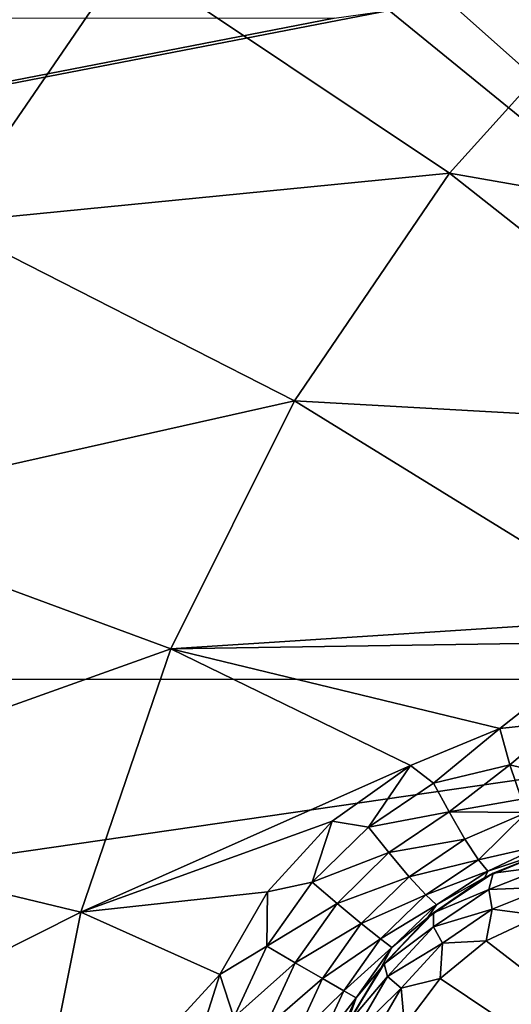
# Model space of a CAD drawing. Header units: metres. Extents: x -205 to 205, y -104 to 104.
# Tile 232 of 256: x -97.8 to -96.61, y -47.84 to -45.46. Entities that reach past the tile are written whole.
import ezdxf

# ---------------------------------------------------------------- set-up
doc = ezdxf.new("R2010")
doc.units = ezdxf.units.M
doc.layers.add('solid_01_2-CONSUMER_EHM_BOX_SW0001', color=7, linetype='CONTINUOUS')

msp = doc.modelspace()

# ---------------------------------------------------------------- linework, layer by layer
at = {"layer": 'solid_01_2-CONSUMER_EHM_BOX_SW0001'}
for points in [[(-200.010849, -74.958488), (-200.010773, 75.041512), (-0.010778, 75.04142)], [(-0.010849, -74.95858), (-200.010849, -74.958488), (-0.010778, 75.04142)], [(-170.055008, -42.727257, 75), (-185.61615, -63.545567, 75), (-76.416145, -63.561199, 75)], [(-169.287933, -42.893063, 75), (-170.055008, -42.727257, 75), (-76.416145, -63.561199, 75)], [(-168.513199, -42.948013, 75), (-169.287933, -42.893063, 75), (-76.416145, -63.561199, 75)], [(-93.513199, -42.958752, 75), (-168.513199, -42.948013, 75), (-76.416145, -63.561199, 75)], [(-98.242378, -45.741417, 13.5), (-97.699478, -45.277676, 13.5), (-107.5951, -43.456734, 13.5)], [(-97.962311, -45.275036, 17.216368), (-98.31192, -45.646019, 17.260666), (-97.750336, -45.170483, 17.260666)], [(-97.536789, -45.311539, 17.425343), (-97.750336, -45.170483, 17.260666), (-98.31192, -45.646019, 17.260666)], [(-94.91378, -47.058552, 63.099998), (-96.683952, -45.312794, 63.099998), (-96.603806, -45.210823, 63.099998)], [(-97.909325, -45.341476, 13.515164), (-97.699478, -45.277676, 13.5), (-98.242378, -45.741417, 13.5)], [(-97.976906, -45.953411, 17.563866), (-97.536789, -45.311539, 17.425343), (-98.31192, -45.646019, 17.260666)], [(-97.976906, -45.953411, 17.563866), (-96.756607, -45.832714, 17.920328), (-97.536789, -45.311539, 17.425343)], [(-97.536789, -45.311539, 17.425343), (-96.756607, -45.832714, 17.920328), (-96.313179, -45.340748, 17.780762)], [(-94.91378, -47.058552, 63.099998), (-96.786644, -45.392021, 63.099998), (-96.683952, -45.312794, 63.099998)], [(-96.313179, -45.340748, 17.780762), (-96.756607, -45.832714, 17.920328), (-95.614822, -46.03302, 18.185287)], [(-94.91378, -47.058552, 63.099998), (-96.902779, -45.439507, 63.099998), (-96.786644, -45.392021, 63.099998)], [(-105.263786, -47.057068, 63.099998), (-97.035393, -45.458248, 63.099998), (-96.902779, -45.439507, 63.099998)], [(-94.91378, -47.058552, 63.099998), (-105.263786, -47.057068, 63.099998), (-96.902779, -45.439507, 63.099998)], [(-105.263786, -47.057068, 63.099998), (-104.991722, -45.457108, 63.099998), (-97.035393, -45.458248, 63.099998)], [(-97.976906, -45.953411, 17.563866), (-97.131447, -46.383816, 18.038307), (-96.756607, -45.832714, 17.920328)], [(-96.756607, -45.832714, 17.920328), (-97.131447, -46.383816, 18.038307), (-95.976173, -46.44849, 18.299023)], [(-96.756607, -45.832714, 17.920328), (-95.976173, -46.44849, 18.299023), (-95.614822, -46.03302, 18.185287)], [(-98.32827, -46.65284, 17.674458), (-97.131447, -46.383816, 18.038307), (-97.976906, -45.953411, 17.563866)], [(-98.32827, -46.65284, 17.674458), (-97.430603, -46.983627, 18.132467), (-97.131447, -46.383816, 18.038307)], [(-97.131447, -46.383816, 18.038307), (-97.430603, -46.983627, 18.132467), (-96.278152, -46.909668, 18.393747)], [(-97.131447, -46.383816, 18.038307), (-96.278152, -46.909668, 18.393747), (-95.976173, -46.44849, 18.299023)], [(-98.584175, -47.396423, 17.755001), (-97.430603, -46.983627, 18.132467), (-98.32827, -46.65284, 17.674458)], [(-97.430603, -46.983627, 18.132467), (-96.369133, -46.968185, 18.393749), (-96.278152, -46.909668, 18.393747)], [(-97.430603, -46.983627, 18.132467), (-96.635025, -47.176422, 18.393747), (-96.369133, -46.968185, 18.393749)], [(-96.369133, -46.968185, 18.393749), (-96.635025, -47.176422, 18.393747), (-96.486275, -47.160542, 18.416395)], [(-98.584175, -47.396423, 17.755001), (-97.64843, -47.6208, 18.201025), (-97.430603, -46.983627, 18.132467)], [(-97.430603, -46.983627, 18.132467), (-97.64843, -47.6208, 18.201025), (-96.850677, -47.266579, 18.365665)], [(-97.430603, -46.983627, 18.132467), (-96.850677, -47.266579, 18.365665), (-96.635025, -47.176422, 18.393747)], [(-105.263786, -47.057068, 69.5), (-94.91378, -47.058552, 69.5), (-105.264, -48.557068, 69.5)], [(-94.91378, -47.058552, 69.5), (-94.914001, -48.558552, 69.5), (-105.264, -48.557068, 69.5)], [(-105.263786, -47.057068, 69.5), (-105.263786, -47.057068, 63.099998), (-94.91378, -47.058552, 63.099998)], [(-105.263786, -47.057068, 69.5), (-94.91378, -47.058552, 63.099998), (-94.91378, -47.058552, 69.5)], [(-96.486275, -47.160542, 18.416395), (-96.635025, -47.176422, 18.393747), (-96.610237, -47.264442, 18.401863)], [(-96.486275, -47.160542, 18.416395), (-96.610237, -47.264442, 18.401863), (-96.464256, -47.300083, 18.402063)], [(-96.794891, -47.308598, 18.37966), (-96.635025, -47.176422, 18.393747), (-96.850677, -47.266579, 18.365665)], [(-96.610237, -47.264442, 18.401863), (-96.635025, -47.176422, 18.393747), (-96.794891, -47.308598, 18.37966)], [(-96.610237, -47.264442, 18.401863), (-96.794891, -47.308598, 18.37966), (-96.757607, -47.378677, 18.370024)], [(-96.610237, -47.264442, 18.401863), (-96.757607, -47.378677, 18.370024), (-96.582054, -47.347958, 18.376804)], [(-96.464256, -47.300083, 18.402063), (-96.610237, -47.264442, 18.401863), (-96.582054, -47.347958, 18.376804)], [(-97.64843, -47.6208, 18.201025), (-97.040718, -47.400562, 18.346266), (-96.850677, -47.266579, 18.365665)], [(-96.952827, -47.415115, 18.362474), (-96.850677, -47.266579, 18.365665), (-97.040718, -47.400562, 18.346266)], [(-96.952827, -47.415115, 18.362474), (-96.794891, -47.308598, 18.37966), (-96.850677, -47.266579, 18.365665)], [(-106.367622, -47.29911, 1.911433), (-106.446991, -47.393692, 1.771438), (-96.653656, -55.450394, 1.911131)], [(-98.956345, -53.490986, 1.940868), (-106.367622, -47.29911, 1.911433), (-96.653656, -55.450394, 1.911131)], [(-96.757607, -47.378677, 18.370024), (-96.794891, -47.308598, 18.37966), (-96.952827, -47.415115, 18.362474)], [(-96.757607, -47.378677, 18.370024), (-96.56987, -47.379578, 18.356613), (-96.582054, -47.347958, 18.376804)], [(-96.757607, -47.378677, 18.370024), (-96.952827, -47.415115, 18.362474), (-96.903229, -47.477093, 18.35281)], [(-96.757607, -47.378677, 18.370024), (-96.903229, -47.477093, 18.35281), (-96.719261, -47.444466, 18.333315)], [(-96.757607, -47.378677, 18.370024), (-96.719261, -47.444466, 18.333315), (-96.56987, -47.379578, 18.356613)], [(-96.719261, -47.444466, 18.333315), (-96.686356, -47.494312, 18.273518), (-96.56987, -47.379578, 18.356613)], [(-96.56987, -47.379578, 18.356613), (-96.686356, -47.494312, 18.273518), (-96.530487, -47.459198, 18.24468)], [(-106.446991, -47.393692, 1.771438), (-106.541695, -47.506557, 1.656828), (-96.733055, -55.545017, 1.771182)], [(-106.446991, -47.393692, 1.771438), (-96.733055, -55.545017, 1.771182), (-96.653656, -55.450394, 1.911131)], [(-98.7397, -48.169926, 17.803953), (-97.64843, -47.6208, 18.201025), (-98.584175, -47.396423, 17.755001)], [(-97.64843, -47.6208, 18.201025), (-97.196907, -47.571789, 18.336372), (-97.040718, -47.400562, 18.346266)], [(-97.088753, -47.548256, 18.351889), (-97.040718, -47.400562, 18.346266), (-97.196907, -47.571789, 18.336372)], [(-97.088753, -47.548256, 18.351889), (-96.952827, -47.415115, 18.362474), (-97.040718, -47.400562, 18.346266)], [(-96.903229, -47.477093, 18.35281), (-96.952827, -47.415115, 18.362474), (-97.088753, -47.548256, 18.351889)], [(-96.903229, -47.477093, 18.35281), (-96.854111, -47.535206, 18.31599), (-96.719261, -47.444466, 18.333315)], [(-96.719261, -47.444466, 18.333315), (-96.854111, -47.535206, 18.31599), (-96.686356, -47.494312, 18.273518)], [(-96.903229, -47.477093, 18.35281), (-97.088753, -47.548256, 18.351889), (-97.028549, -47.599983, 18.342203)], [(-96.903229, -47.477093, 18.35281), (-97.028549, -47.599983, 18.342203), (-96.854111, -47.535206, 18.31599)], [(-96.686356, -47.494312, 18.273518), (-96.663635, -47.52161, 18.2019), (-96.530487, -47.459198, 18.24468)], [(-96.663635, -47.52161, 18.2019), (-96.670837, -47.537235, 18.128345), (-96.514023, -47.471912, 18.155281)], [(-96.651283, -47.526836, 16.847437), (-96.514023, -47.471912, 18.155281), (-96.670837, -47.537235, 18.128345)], [(-96.530487, -47.459198, 18.24468), (-96.663635, -47.52161, 18.2019), (-96.514023, -47.471912, 18.155281)], [(-96.488075, -47.464745, 16.814116), (-96.514023, -47.471912, 18.155281), (-96.651283, -47.526836, 16.847437)], [(-96.515312, -47.508656, 16.690861), (-96.488075, -47.464745, 16.814116), (-96.651283, -47.526836, 16.847437)], [(-96.854111, -47.535206, 18.31599), (-96.813934, -47.579163, 18.256014), (-96.686356, -47.494312, 18.273518)], [(-96.686356, -47.494312, 18.273518), (-96.813934, -47.579163, 18.256014), (-96.663635, -47.52161, 18.2019)], [(-106.541695, -47.506557, 1.656828), (-106.648331, -47.63364, 1.571667), (-96.827782, -55.657913, 1.656628)], [(-106.541695, -47.506557, 1.656828), (-96.827782, -55.657913, 1.656628), (-96.733055, -55.545017, 1.771182)], [(-96.813934, -47.579163, 18.256014), (-96.788338, -47.603142, 18.184185), (-96.663635, -47.52161, 18.2019)], [(-96.663635, -47.52161, 18.2019), (-96.788338, -47.603142, 18.184185), (-96.670837, -47.537235, 18.128345)], [(-96.661751, -47.566128, 16.731564), (-96.520645, -47.560654, 16.634918), (-96.515312, -47.508656, 16.690861)], [(-96.661751, -47.566128, 16.731564), (-96.515312, -47.508656, 16.690861), (-96.651283, -47.526836, 16.847437)], [(-97.198349, -47.703644, 18.348312), (-97.088753, -47.548256, 18.351889), (-97.196907, -47.571789, 18.336372)], [(-97.028549, -47.599983, 18.342203), (-97.088753, -47.548256, 18.351889), (-97.198349, -47.703644, 18.348312)], [(-97.028549, -47.599983, 18.342203), (-96.970184, -47.64875, 18.305311), (-96.854111, -47.535206, 18.31599)], [(-96.854111, -47.535206, 18.31599), (-96.970184, -47.64875, 18.305311), (-96.813934, -47.579163, 18.256014)], [(-96.788338, -47.603142, 18.184185), (-96.809013, -47.633804, 18.109652), (-96.670837, -47.537235, 18.128345)], [(-96.795525, -47.622307, 16.870178), (-96.670837, -47.537235, 18.128345), (-96.809013, -47.633804, 18.109652)], [(-96.651283, -47.526836, 16.847437), (-96.670837, -47.537235, 18.128345), (-96.795525, -47.622307, 16.870178)], [(-96.661751, -47.566128, 16.731564), (-96.651283, -47.526836, 16.847437), (-96.795525, -47.622307, 16.870178)], [(-97.64843, -47.6208, 18.201025), (-97.312447, -47.77224, 18.336407), (-97.196907, -47.571789, 18.336372)], [(-97.198349, -47.703644, 18.348312), (-97.196907, -47.571789, 18.336372), (-97.312447, -47.77224, 18.336407)], [(-96.795181, -47.656723, 16.759886), (-96.661751, -47.566128, 16.731564), (-96.795525, -47.622307, 16.870178)], [(-96.795181, -47.656723, 16.759886), (-96.653053, -47.61375, 16.672251), (-96.661751, -47.566128, 16.731564)], [(-96.661751, -47.566128, 16.731564), (-96.653053, -47.61375, 16.672251), (-96.520645, -47.560654, 16.634918)], [(-96.520645, -47.560654, 16.634918), (-96.653053, -47.61375, 16.672251), (-96.537598, -47.629311, 16.603502)], [(-96.970184, -47.64875, 18.305311), (-96.923836, -47.685944, 18.245213), (-96.813934, -47.579163, 18.256014)], [(-96.813934, -47.579163, 18.256014), (-96.923836, -47.685944, 18.245213), (-96.788338, -47.603142, 18.184185)], [(-98.7397, -48.169926, 17.803953), (-97.780792, -48.283279, 18.242687), (-97.64843, -47.6208, 18.201025)], [(-97.64843, -47.6208, 18.201025), (-97.780792, -48.283279, 18.242687), (-97.312447, -47.77224, 18.336407)], [(-97.028549, -47.599983, 18.342203), (-97.198349, -47.703644, 18.348312), (-97.129608, -47.743332, 18.338621)], [(-97.028549, -47.599983, 18.342203), (-97.129608, -47.743332, 18.338621), (-96.970184, -47.64875, 18.305311)], [(-96.923836, -47.685944, 18.245213), (-96.895859, -47.706604, 18.173237), (-96.788338, -47.603142, 18.184185)], [(-96.788338, -47.603142, 18.184185), (-96.895859, -47.706604, 18.173237), (-96.809013, -47.633804, 18.109652)], [(-96.795181, -47.656723, 16.759886), (-96.773315, -47.696365, 16.698145), (-96.653053, -47.61375, 16.672251)], [(-96.653053, -47.61375, 16.672251), (-96.773315, -47.696365, 16.698145), (-96.668167, -47.690807, 16.639137)], [(-96.653053, -47.61375, 16.672251), (-96.668167, -47.690807, 16.639137), (-96.537598, -47.629311, 16.603502)], [(-113.110252, -55.435459, 1.571667), (-96.934219, -55.784756, 1.571667), (-106.648331, -47.63364, 1.571667)], [(-106.648331, -47.63364, 1.571667), (-96.934219, -55.784756, 1.571667), (-96.827782, -55.657913, 1.656628)], [(-96.895859, -47.706604, 18.173237), (-96.922897, -47.756817, 18.099911), (-96.809013, -47.633804, 18.109652)], [(-96.914703, -47.746006, 16.882181), (-96.809013, -47.633804, 18.109652), (-96.922897, -47.756817, 18.099911)], [(-96.795525, -47.622307, 16.870178), (-96.809013, -47.633804, 18.109652), (-96.914703, -47.746006, 16.882181)], [(-96.795181, -47.656723, 16.759886), (-96.795525, -47.622307, 16.870178), (-96.914703, -47.746006, 16.882181)], [(-96.537598, -47.629311, 16.603502), (-96.668167, -47.690807, 16.639137), (-95.024818, -48.958534, 15.440842)], [(-97.129608, -47.743332, 18.338621), (-97.063759, -47.781353, 18.301702), (-96.970184, -47.64875, 18.305311)], [(-96.970184, -47.64875, 18.305311), (-97.063759, -47.781353, 18.301702), (-96.923836, -47.685944, 18.245213)], [(-96.906891, -47.776722, 16.774439), (-96.795181, -47.656723, 16.759886), (-96.914703, -47.746006, 16.882181)], [(-96.906891, -47.776722, 16.774439), (-96.773315, -47.696365, 16.698145), (-96.795181, -47.656723, 16.759886)], [(-97.063759, -47.781353, 18.301702), (-97.012329, -47.811047, 18.241562), (-96.923836, -47.685944, 18.245213)], [(-96.923836, -47.685944, 18.245213), (-97.012329, -47.811047, 18.241562), (-96.895859, -47.706604, 18.173237)], [(-96.668167, -47.690807, 16.639137), (-96.779266, -47.781635, 16.660563), (-95.024818, -48.958534, 15.440842)], [(-96.773315, -47.696365, 16.698145), (-96.779266, -47.781635, 16.660563), (-96.668167, -47.690807, 16.639137)], [(-97.278122, -47.876255, 18.351889), (-97.198349, -47.703644, 18.348312), (-97.312447, -47.77224, 18.336407)], [(-97.129608, -47.743332, 18.338621), (-97.198349, -47.703644, 18.348312), (-97.278122, -47.876255, 18.351889)], [(-97.012329, -47.811047, 18.241562), (-96.9823, -47.828381, 18.169535), (-96.895859, -47.706604, 18.173237)], [(-96.895859, -47.706604, 18.173237), (-96.9823, -47.828381, 18.169535), (-96.922897, -47.756817, 18.099911)], [(-96.906891, -47.776722, 16.774439), (-96.873894, -47.805038, 16.71142), (-96.773315, -47.696365, 16.698145)], [(-96.773315, -47.696365, 16.698145), (-96.873894, -47.805038, 16.71142), (-96.779266, -47.781635, 16.660563)], [(-97.129608, -47.743332, 18.338621), (-97.278122, -47.876255, 18.351889), (-97.203224, -47.902531, 18.342203)], [(-97.129608, -47.743332, 18.338621), (-97.203224, -47.902531, 18.342203), (-97.063759, -47.781353, 18.301702)], [(-96.9823, -47.828381, 18.169535), (-97.008018, -47.90081, 18.099459), (-96.922897, -47.756817, 18.099911)], [(-97.004128, -47.892403, 16.883406), (-96.922897, -47.756817, 18.099911), (-97.008018, -47.90081, 18.099459)], [(-96.914703, -47.746006, 16.882181), (-96.922897, -47.756817, 18.099911), (-97.004128, -47.892403, 16.883406)], [(-96.906891, -47.776722, 16.774439), (-96.914703, -47.746006, 16.882181), (-97.004128, -47.892403, 16.883406)], [(-97.780792, -48.283279, 18.242687), (-97.382271, -47.992985, 18.346348), (-97.312447, -47.77224, 18.336407)], [(-97.278122, -47.876255, 18.351889), (-97.312447, -47.77224, 18.336407), (-97.382271, -47.992985, 18.346348)], [(-97.203224, -47.902531, 18.342203), (-97.131805, -47.928688, 18.305311), (-97.063759, -47.781353, 18.301702)], [(-97.063759, -47.781353, 18.301702), (-97.131805, -47.928688, 18.305311), (-97.012329, -47.811047, 18.241562)], [(-96.989334, -47.919525, 16.774439), (-96.906891, -47.776722, 16.774439), (-97.004128, -47.892403, 16.883406)], [(-96.989334, -47.919525, 16.774439), (-96.873894, -47.805038, 16.71142), (-96.906891, -47.776722, 16.774439)], [(-96.873894, -47.805038, 16.71142), (-96.865143, -47.896084, 16.667706), (-96.779266, -47.781635, 16.660563)], [(-96.779266, -47.781635, 16.660563), (-96.865143, -47.896084, 16.667706), (-95.024818, -48.958534, 15.440842)], [(-97.131805, -47.928688, 18.305311), (-97.076424, -47.950233, 18.245213), (-97.012329, -47.811047, 18.241562)], [(-97.012329, -47.811047, 18.241562), (-97.076424, -47.950233, 18.245213), (-96.9823, -47.828381, 18.169535)], [(-96.989334, -47.919525, 16.774439), (-96.948318, -47.933941, 16.71142), (-96.873894, -47.805038, 16.71142)], [(-96.873894, -47.805038, 16.71142), (-96.948318, -47.933941, 16.71142), (-96.865143, -47.896084, 16.667706)], [(-97.076424, -47.950233, 18.245213), (-97.04454, -47.96413, 18.173237), (-96.9823, -47.828381, 18.169535)], [(-96.9823, -47.828381, 18.169535), (-97.04454, -47.96413, 18.173237), (-97.008018, -47.90081, 18.099459)]]:
    msp.add_3dface(points, dxfattribs=at)

doc.saveas('drawing.dxf')
